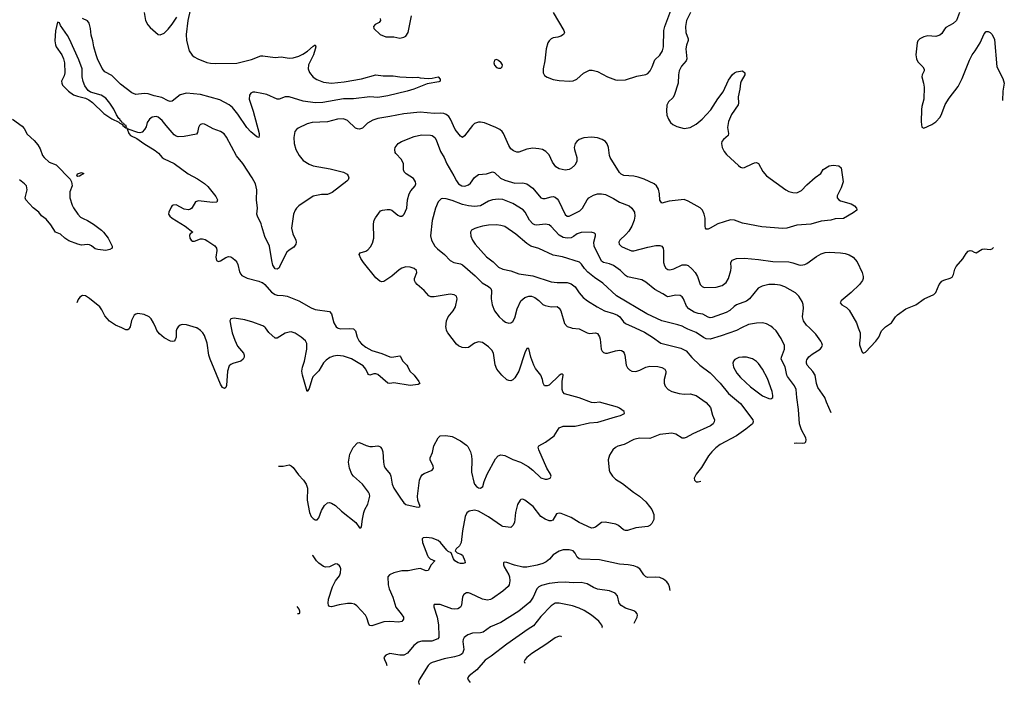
# Model space of a CAD drawing. Header units: inches. Extents: x 990586 to 1117858, y 769490 to 892071.
# Tile 97 of 248: x 1107596 to 1117369, y 786464 to 793058. Entities that reach past the tile are written whole.
import ezdxf

# ---------------------------------------------------------------- set-up
doc = ezdxf.new("R2010")
doc.units = ezdxf.units.IN
doc.header["$MEASUREMENT"] = 0
for name, color, linetype in [('B1708', 7, 'Continuous'), ('B1709', 7, 'Continuous'), ('B1718', 7, 'Continuous'), ('B1719', 7, 'Continuous')]:
    doc.layers.add(name, color=color, linetype=linetype)

msp = doc.modelspace()

# ---------------------------------------------------------------- linework, layer by layer
at = {"layer": 'B1708', "color": 6, "elevation": 2800}
for points in [[(1108687, 790000), (1108682.7, 789990), (1108670, 789980.9), (1108650, 789982), (1108608.2, 790000)], [(1109161, 790000), (1109155.6, 789990), (1109150.1, 789969.9), (1109147.9, 789910), (1109139, 789881), (1109130, 789869.9), (1109110, 789865.4), (1109091.9, 789868.1), (1109030, 789902.1), (1108982.4, 789942.4), (1108955.8, 789975.8), (1108945.6, 790000)], [(1109694.3, 790000), (1109704.4, 789950), (1109730, 789878.5), (1109759.3, 789819.3), (1109817.7, 789750), (1109825.1, 789730), (1109824.6, 789710), (1109812.5, 789690), (1109789.7, 789670.3), (1109710, 789647.1), (1109690, 789637.7), (1109676.2, 789623.8), (1109658.2, 789570), (1109647.8, 789430), (1109641.4, 789410), (1109630, 789398.2), (1109610, 789409.9), (1109590, 789441.7), (1109485.1, 789690), (1109474.3, 789730), (1109455.2, 789850), (1109430, 789924.6), (1109414.2, 789950), (1109390, 789976.3), (1109353.3, 790000)]]:
    msp.add_lwpolyline(points, dxfattribs=at)
at = {"layer": 'B1709', "color": 6}
for points, elevation in [([(1108830.2, 793130), (1108843.6, 793050), (1108868.1, 793008.1), (1108890, 792980.9), (1108970, 792913.1), (1108990, 792909.1), (1109030, 792926.1), (1109070, 792964.2), (1109110, 793013.9), (1109155.9, 793084.1)], 2700), ([(1109286.3, 793153.7), (1109265.2, 793050), (1109247.4, 792910), (1109251.9, 792851.9), (1109279.6, 792750), (1109306.2, 792706.2), (1109326.4, 792690), (1109364.7, 792670), (1109454.4, 792634.4), (1109490, 792625.9), (1109542.7, 792622.7), (1109752.6, 792627.4), (1109895.1, 792664.9), (1109990, 792700.1), (1110000, 792700.8)], 2700), ([(1110000, 792325.5), (1109930, 792340.6), (1109910, 792339.6), (1109890.1, 792329.9), (1109876.8, 792310), (1109874, 792270), (1109912.1, 792150), (1109971.9, 791930), (1109974.3, 791910), (1109970, 791889.6), (1109950, 791895.8), (1109890, 791945.5), (1109850, 791988.6), (1109761.2, 792121.2), (1109708, 792188), (1109674.6, 792214.6), (1109583.6, 792263.6), (1109390, 792317.4), (1109250, 792329.3), (1109188.5, 792311.5), (1109110, 792251.1), (1109090, 792246.6), (1109070, 792252.8), (1109007.2, 792287.2), (1108930, 792302.7), (1108870, 792321.7), (1108830, 792325.3), (1108750, 792316.3), (1108710, 792331.4), (1108598, 792418), (1108510, 792506.2), (1108439.8, 792539.8), (1108415.8, 792575.8), (1108369.5, 792670), (1108355, 792710), (1108333.2, 792790), (1108323.4, 792850), (1108305.2, 792905.2), (1108299.6, 792970), (1108285.2, 793025.2), (1108268.1, 793048.1), (1108217.9, 793070)], 2700), ([(1107524, 792070), (1107621.3, 792001.2), (1107639.1, 791979.1), (1107670, 791921.6), (1107740.4, 791860.4), (1107777.3, 791817.3), (1107798.4, 791778.4), (1107823.1, 791710), (1107838.3, 791690), (1107890, 791646.4), (1107957.1, 791617.1), (1108096.2, 791476.2), (1108110.1, 791450.1), (1108116.9, 791410), (1108094.6, 791350), (1108093.2, 791290), (1108117, 791217), (1108130, 791191.3), (1108171.6, 791130), (1108200.3, 791100.3), (1108224.9, 791084.9), (1108270, 791066.5), (1108328.1, 791030), (1108408.7, 790970), (1108427.6, 790950), (1108473.3, 790890), (1108512.6, 790810), (1108512.2, 790790), (1108490, 790779.7), (1108450, 790769.7), (1108370, 790778.4), (1108345.2, 790785.2), (1108310, 790815.1), (1108290, 790824), (1108270, 790827.2), (1108210, 790822), (1108172, 790830), (1108084.2, 790864.2), (1108045.4, 790890), (1108002, 790930), (1107950, 790951.6), (1107904.3, 791024.3), (1107859.7, 791079.7), (1107813.3, 791113.3), (1107785.6, 791150), (1107730, 791193.4), (1107657.6, 791270), (1107649.5, 791290), (1107669.9, 791370), (1107661.9, 791410), (1107644.3, 791430), (1107593.2, 791470)], 2700), ([(1110000, 791007.8), (1109993.1, 791033.1), (1109954.8, 791110), (1109951.2, 791130), (1109956.5, 791190), (1109947.1, 791270), (1109950.6, 791370), (1109937.5, 791430), (1109904.6, 791490), (1109810, 791631.5), (1109748.8, 791708.8), (1109650, 791893.1), (1109625.7, 791925.7), (1109590, 791949.3), (1109515.1, 791975.1), (1109450, 792013.2), (1109430, 792022.9), (1109410, 792026.1), (1109390, 792019.1), (1109381.3, 792010), (1109371.4, 791990), (1109361.4, 791938.6), (1109350, 791922.7), (1109230, 791900.5), (1109170, 791897.5), (1109150, 791903.3), (1109130, 791916), (1109048.1, 792008.1), (1109010, 792057.6), (1108970, 792091.7), (1108950, 792098.2), (1108910.4, 792090), (1108884.7, 792070), (1108862.5, 792037.5), (1108850, 791996.2), (1108836.1, 791970), (1108810, 791941.8), (1108790, 791935.9), (1108770, 791938.8), (1108672.9, 791972.9), (1108670, 791978), (1108663.6, 791976.4), (1108677.6, 791930), (1108695.3, 791910), (1108758.7, 791878.7), (1108826.7, 791830), (1108942, 791762), (1108974.9, 791734.9), (1109010, 791690.9), (1109030, 791676.4), (1109130, 791632), (1109269, 791529), (1109359.9, 791479.9), (1109431.7, 791431.7), (1109464.2, 791404.2), (1109544.3, 791304.3), (1109558.3, 791270), (1109552.4, 791247.6), (1109510, 791243.5), (1109370, 791262.7), (1109342.5, 791250), (1109305.4, 791190), (1109290, 791178.4), (1109270, 791172.8), (1109230, 791177.9), (1109150, 791222.3), (1109120.6, 791219.4), (1109110, 791214), (1109100.5, 791199.5), (1109077.8, 791150), (1109073.7, 791130), (1109085.6, 791110), (1109108.9, 791088.9), (1109237.8, 791010), (1109313.7, 790950), (1109287.1, 790932.9), (1109281.5, 790918.5), (1109284.1, 790890), (1109296.5, 790870), (1109310, 790861.2), (1109330, 790861.4), (1109390, 790883), (1109410, 790883), (1109436.7, 790876.7), (1109462.6, 790862.6), (1109533.3, 790813.3), (1109550.1, 790790), (1109554.2, 790770), (1109542.6, 790702.6), (1109550, 790668.1), (1109570, 790659.8), (1109590, 790665), (1109640.5, 790699.5), (1109670, 790708), (1109690, 790704.4), (1109710, 790693.8), (1109734.2, 790674.2), (1109751.3, 790651.3), (1109760.6, 790630), (1109777.7, 790557.7), (1109790, 790533.4), (1109801.7, 790521.7), (1109853.9, 790493.9), (1109970, 790464.1), (1110000, 790452)], 2800), ([(1108608.2, 790000), (1108546.6, 790026.6), (1108485.9, 790065.9), (1108440.4, 790120.4), (1108410, 790180.6), (1108390, 790209.3), (1108290, 790293.6), (1108250, 790319.9), (1108219, 790321), (1108193.8, 790306.2), (1108176.9, 790283.1), (1108161.6, 790247.7)], 2800), ([(1108945.6, 790000), (1108924.3, 790050), (1108901.9, 790090), (1108880.7, 790110), (1108830, 790133.2), (1108770, 790142.1), (1108750, 790137.9), (1108732.4, 790127.6), (1108704.6, 790075.4), (1108691.2, 790010), (1108687, 790000)], 2800), ([(1110000, 790024.3), (1109910, 790057.2), (1109830, 790079.2), (1109723.6, 790096.4), (1109692.6, 790090), (1109680.1, 790070), (1109694.3, 790000)], 2800), ([(1109353.3, 790000), (1109350, 790002.1), (1109250, 790029.9), (1109210, 790032.7), (1109190, 790028.3), (1109167.7, 790012.3), (1109161, 790000)], 2800)]:
    msp.add_lwpolyline(points, dxfattribs=dict(at, elevation=elevation))
for points, elevation in [([(1107970, 793035.3), (1107951, 792949), (1107944.6, 792850), (1107950.2, 792810), (1107958.6, 792790), (1108014.8, 792710), (1108031.4, 792670), (1108040.7, 792630), (1108044.4, 792530), (1108037, 792503), (1108011, 792450), (1108012.5, 792430), (1108020.9, 792410), (1108080.9, 792350), (1108130, 792314.2), (1108170, 792299.6), (1108250, 792279.8), (1108283.6, 792263.6), (1108317.3, 792237.3), (1108430, 792128.6), (1108510, 792076.1), (1108580.9, 792040.9), (1108590, 792030.8), (1108617.3, 792017.3), (1108618.8, 792010), (1108650, 791984.7), (1108656.4, 791983.6), (1108658, 791990), (1108652.7, 791992.7), (1108651.6, 792010), (1108635.6, 792015.6), (1108628.7, 792030), (1108614.3, 792034.3), (1108609.2, 792050), (1108596.2, 792056.2), (1108590.9, 792070), (1108578.9, 792078.9), (1108555.7, 792115.7), (1108531.7, 792171.7), (1108491.2, 792231.2), (1108450, 792278.5), (1108404.4, 792310), (1108298.2, 792338.2), (1108275.7, 792355.7), (1108258, 792378), (1108242.7, 792402.7), (1108225.7, 792445.7), (1108216.4, 792490), (1108215.3, 792570), (1108181.4, 792661.4), (1108090, 792865.7), (1108070, 792901.7), (1108000.6, 793000.6), (1107990, 793026.6)], 2800), ([(1108170, 791504.2), (1108161.6, 791510), (1108169.1, 791530), (1108210, 791541.5), (1108231.5, 791531.5), (1108190, 791506.5)], 2700)]:
    msp.add_lwpolyline(points, close=True, dxfattribs=dict(at, elevation=elevation))
at = {"layer": 'B1718', "color": 6}
for points, elevation in [([(1110750.9, 790000), (1110756.3, 789996.3), (1110780.7, 789990), (1110874.2, 789994.2), (1110910.3, 789990), (1110930.6, 789970.6), (1110945.2, 789910), (1110965.2, 789870), (1110990, 789843.1), (1111031.3, 789810), (1111090, 789777.7), (1111190, 789747.2), (1111270, 789712.3), (1111290, 789710.5), (1111370, 789724.6), (1111377.3, 789717.3), (1111394.5, 789674.5), (1111438.9, 789630), (1111450, 789612.9), (1111468.7, 789570), (1111510.7, 789530.7), (1111557.6, 789470), (1111567.3, 789450), (1111550, 789439.6), (1111470.7, 789429.3), (1111310, 789456.3), (1111270, 789449.2), (1111250, 789451.9), (1111150, 789539.2), (1111130, 789545.3), (1111110, 789544.3), (1111070, 789532.7), (1111058.8, 789538.8), (1111050, 789548.4), (1111033, 789590), (1111005.1, 789625.1), (1110890, 789694.1), (1110810, 789720.7), (1110750, 789725.5), (1110710, 789719.9), (1110674.2, 789705.8), (1110638.4, 789681.6), (1110610, 789652.6), (1110564.3, 789575.7), (1110504.9, 789515.1), (1110494, 789490), (1110470, 789398.9), (1110450, 789369.7), (1110402.1, 789530), (1110396.4, 789570), (1110403, 789610), (1110424.4, 789670), (1110447.2, 789790), (1110445.9, 789845.9), (1110431.3, 789871.3), (1110390, 789907), (1110330, 789949), (1110290, 789960.1), (1110270, 789959.4), (1110230, 789947.5), (1110150, 789899.4), (1110130, 789897.5), (1110070, 789953.8), (1110036, 790000)], 2800), ([(1110165.8, 788629.2), (1110211.3, 788628.7), (1110270, 788640.8), (1110290, 788632.5), (1110310, 788613.8), (1110363.4, 788543.4), (1110414.1, 788490), (1110439.1, 788450), (1110451.7, 788410), (1110450.9, 788290), (1110471.4, 788170), (1110489.7, 788130), (1110510, 788109.2), (1110530, 788097.6), (1110550, 788096.6), (1110564, 788116), (1110592.7, 788190), (1110622.3, 788237.7), (1110650, 788264.3), (1110670, 788267.6), (1110690, 788262.9), (1110730, 788239), (1110790, 788182.7), (1110930.9, 788070.9), (1110970, 788015.4), (1110982, 788018), (1110990, 788025.2), (1110997.6, 788102.4), (1111011.8, 788170), (1111021.3, 788198.7), (1111050, 788253.3), (1111071, 788330), (1111069, 788350), (1111059.1, 788370), (1110996.9, 788450), (1110909.4, 788529.4), (1110893.4, 788550), (1110868.8, 788610), (1110860.1, 788670), (1110872, 788748), (1110906.2, 788813.8), (1110950, 788860.4), (1110970, 788863.8), (1111035, 788835), (1111070, 788824.8), (1111097.1, 788822.9), (1111150, 788830.6), (1111170, 788825), (1111177.7, 788817.7), (1111190, 788802.2), (1111199.9, 788770), (1111206.9, 788670), (1111214.7, 788630), (1111226.7, 788606.7), (1111272.8, 788550), (1111281, 788530), (1111292.2, 788450), (1111308.9, 788408.9), (1111375.2, 788310), (1111410, 788266.5), (1111429.5, 788250), (1111530, 788225.2), (1111557.5, 788222.5), (1111571.2, 788230), (1111546.5, 788290), (1111543.3, 788330), (1111563.8, 788490), (1111577.5, 788522.5), (1111595.2, 788544.8), (1111610, 788555.3), (1111689.4, 788590), (1111702.2, 788610), (1111700.4, 788630), (1111670.1, 788690), (1111670.2, 788710), (1111694.7, 788765.3), (1111706.5, 788830), (1111750.7, 788909.3), (1111770.1, 788929.9), (1111825.7, 788934.3), (1111890, 788921.6), (1111970, 788878.8), (1112030, 788838.4), (1112043.6, 788823.6), (1112070, 788771.2), (1112080.4, 788730), (1112084.1, 788690), (1112081.7, 788570), (1112101.9, 788470), (1112110.3, 788450), (1112130, 788426.4), (1112150, 788413.6), (1112170, 788410.4), (1112191.7, 788428.3), (1112204.9, 788475.1), (1112235.1, 788550), (1112318.3, 788701.7), (1112343.6, 788730), (1112370, 788741.2), (1112410, 788736.1), (1112490, 788695.1), (1112566.9, 788666.9), (1112644, 788624), (1112690, 788590.3), (1112770, 788512.6), (1112810, 788501.2), (1112830, 788501), (1112860.7, 788510), (1112870.1, 788530), (1112863.1, 788550), (1112828.8, 788608.8), (1112747.1, 788790), (1112743.5, 788816.5), (1112749, 788831), (1112814.4, 788865.6), (1112901.5, 788930), (1112950.8, 789009.2), (1112990, 789025.4), (1113110, 789026), (1113250, 789059.2), (1113335.4, 789064.6), (1113510, 789119.2), (1113557.8, 789130), (1113598.5, 789150), (1113596.5, 789170), (1113550, 789204.2), (1113530, 789213.3), (1113350, 789262.7), (1113302, 789258), (1113270, 789261.7), (1113150, 789305.7), (1113005, 789345), (1112985.6, 789365.6), (1112980.4, 789390), (1112979.9, 789470), (1112991.3, 789530), (1112990, 789535.8), (1112980, 789540), (1112970, 789541.5), (1112950, 789527.3), (1112850, 789433.5), (1112830, 789424.2), (1112806.1, 789426.1), (1112790.6, 789450.6), (1112783.8, 789490), (1112767.9, 789530), (1112716.8, 789596.8), (1112699.7, 789630), (1112670.4, 789710), (1112650, 789794.9), (1112630, 789794.6), (1112610, 789753.8), (1112550, 789570.7), (1112510, 789505.9), (1112490, 789485.5), (1112470, 789476.8), (1112450, 789477.2), (1112430, 789485.2), (1112380.1, 789530), (1112330.7, 789590.7), (1112314.5, 789634.5), (1112297.4, 789750), (1112281, 789781), (1112250, 789813.2), (1112190, 789854.7), (1112150, 789861.6), (1112110, 789848), (1112050, 789807.4), (1112022.2, 789802.2), (1111986.6, 789806.6), (1111950, 789823.2), (1111930, 789839.7), (1111845.5, 789950), (1111833.7, 789973.7), (1111828.4, 790000)], 2900), ([(1113073.1, 790000), (1113078.3, 789998.3), (1113150, 789992.4), (1113230, 789952), (1113250, 789946.1), (1113310, 789952.7), (1113330, 789944.4), (1113351.3, 789911.3), (1113358.3, 789890), (1113368.7, 789788.7), (1113377.5, 789770), (1113390, 789757.5), (1113409.3, 789749.3), (1113430, 789749.4), (1113510, 789773.4), (1113550, 789778.7), (1113570, 789775.8), (1113585.9, 789765.9), (1113596.4, 789750), (1113601.7, 789730), (1113616.9, 789630), (1113630, 789603.2), (1113650, 789583.6), (1113672.8, 789572.8), (1113710, 789569), (1113750, 789582.4), (1113810, 789611.3), (1113850, 789622.2), (1113930, 789618.8), (1113970, 789607.7), (1113998.9, 789590), (1114010.4, 789570), (1114009.4, 789550), (1113992.4, 789490), (1113992.7, 789452.7), (1114003.2, 789423.2), (1114030.9, 789390.9), (1114070, 789370), (1114143.1, 789350), (1114190, 789343.3), (1114250, 789347.5), (1114310, 789330.1), (1114410, 789261.1), (1114453.1, 789210), (1114473.5, 789133.5), (1114492.7, 789090), (1114490.6, 789070), (1114480.3, 789050), (1114452.1, 789030), (1114277.8, 788950), (1114210, 788913.6), (1114190, 788906.2), (1114170, 788907.3), (1114110, 788944.8), (1114070, 788954.5), (1113950, 788941.6), (1113850, 788904.4), (1113752.7, 788907.3), (1113718.5, 788901.5), (1113690, 788891.9), (1113595.8, 788844.2), (1113533.5, 788826.5), (1113510, 788815.4), (1113483.5, 788790), (1113450, 788736.4), (1113438, 788690), (1113445.2, 788590), (1113453.5, 788570), (1113481, 788530), (1113510, 788499.3), (1113578.2, 788458.2), (1113689.6, 788369.6), (1113747.2, 788330), (1113810, 788273.4), (1113847.9, 788230), (1113870, 788197.6), (1113891.1, 788148.9), (1113890, 788099.6), (1113870, 788058.2), (1113850, 788038.5), (1113830, 788029.2), (1113710, 788015.5), (1113630, 787989.9), (1113610, 787990.4), (1113590, 787998.5), (1113538.8, 788038.8), (1113512.1, 788052.1), (1113408, 788072), (1113370, 788070.4), (1113310, 788024.9), (1113290, 788015.6), (1113270, 788013.8), (1113150, 788068.6), (1113070, 788118.4), (1112970, 788160.1), (1112950, 788163.7), (1112925.2, 788154.8), (1112886.6, 788093.4), (1112870, 788086.4), (1112850, 788087), (1112810, 788103.4), (1112770, 788129.7), (1112691.7, 788230), (1112610, 788292.8), (1112590, 788301.7), (1112570, 788296.5), (1112562.7, 788290), (1112537.7, 788250), (1112516.7, 788170), (1112505.6, 788070), (1112490, 788041.1), (1112470, 788019.7), (1112391.6, 788031.6), (1112377.9, 788037.9), (1112250, 788126.2), (1112150, 788183.1), (1112110, 788192.4), (1112057, 788183), (1112034.5, 788165.5), (1112019.1, 788130), (1111991.3, 787988.7), (1111979.1, 787870), (1111960.4, 787839.6), (1111926.6, 787810), (1111919.9, 787790), (1111939.5, 787770), (1111976, 787756), (1111990, 787745.3), (1112015.5, 787690), (1112017.8, 787670), (1111997.5, 787662.5), (1111970, 787664.3), (1111947.4, 787670), (1111916.1, 787690), (1111901.8, 787710), (1111878.4, 787770), (1111850, 787781.8), (1111834.6, 787794.6), (1111772.3, 787870), (1111750, 787890), (1111690, 787913.9), (1111630, 787922), (1111601.5, 787918.5), (1111591.7, 787908.3), (1111593.9, 787870), (1111643.2, 787743.2), (1111650.1, 787730), (1111670, 787710.5), (1111716.3, 787690), (1111680.4, 787650), (1111650, 787594), (1111630, 787591.5), (1111570, 787612.3), (1111530, 787608.1), (1111450.2, 787590.2), (1111390, 787591.5), (1111307.9, 787570), (1111267.4, 787550), (1111249, 787530), (1111253.9, 787450), (1111263.7, 787410), (1111299.3, 787330), (1111328.6, 787228.6), (1111383.9, 787163.9), (1111403.8, 787130), (1111405, 787110), (1111400, 787100), (1111390, 787087.9), (1111358.7, 787081.3), (1111270, 787088.4), (1111210, 787083), (1111090, 787043.7), (1111070, 787049.4), (1111061.6, 787061.6), (1111042.3, 787122.3), (1111027.3, 787150), (1110941.8, 787241.8), (1110919.1, 787259.1), (1110890, 787266.8), (1110850, 787265.3), (1110767.1, 787252.9), (1110690, 787231.7), (1110670, 787237.1), (1110660.6, 787250), (1110657.3, 787270), (1110662.4, 787310), (1110699.1, 787430), (1110729.8, 787490.2), (1110770, 787540.7), (1110781.2, 787570), (1110782.6, 787610), (1110776.2, 787630), (1110770, 787640.8), (1110750, 787657.1), (1110730, 787659), (1110670, 787628.9), (1110630, 787626.2), (1110610, 787634.2), (1110566.2, 787666.2), (1110542.8, 787690), (1110510, 787737.9), (1110502.7, 787743.8)], 3000), ([(1113706.2, 790000), (1113797.2, 789957.2), (1113876.2, 789910), (1113958, 789850), (1114158.5, 789798.5), (1114210, 789771.9), (1114266.8, 789706.8), (1114345.7, 789630), (1114450, 789554.9), (1114550, 789453.7), (1114631.7, 789350), (1114748.9, 789250), (1114872.5, 789090), (1114876.1, 789070), (1114868.2, 789050), (1114803.7, 788996.3), (1114709.3, 788930.7), (1114550, 788844.7), (1114504.4, 788810), (1114465.1, 788770), (1114433.1, 788730), (1114363.1, 788616.9), (1114309, 788550), (1114288.9, 788510), (1114292.7, 788490), (1114310, 788474.4), (1114330, 788472), (1114357.5, 788480.3)], 3100), ([(1114760.3, 790000), (1114710, 789976.1), (1114559.8, 789920.2), (1114450, 789888.9), (1114410, 789893.3), (1114384.7, 789904.7), (1114310, 789953.9), (1114226.4, 789986.4), (1114202, 790000)], 3100), ([(1115283.3, 788856.5), (1115310, 788860.1), (1115370, 788856.7), (1115390, 788860.9), (1115399.1, 788870), (1115402.7, 788890), (1115398.7, 788910), (1115355.7, 788990), (1115335, 789050), (1115327.4, 789190), (1115308.4, 789310), (1115304.2, 789390), (1115285.1, 789425.1), (1115217.1, 789517.1), (1115210.6, 789530.6), (1115194.4, 789614.4), (1115154.5, 789690), (1115155.9, 789710), (1115188, 789790), (1115185.8, 789825.8), (1115155.4, 789895.4), (1115104.1, 789970), (1115070.1, 790000)], 3100), ([(1115650.7, 789158.5), (1115602.8, 789262.8), (1115586.6, 789310), (1115517.9, 789410), (1115504.6, 789450), (1115490.1, 789530.1), (1115467.4, 789567.4), (1115413.7, 789630), (1115405.3, 789650), (1115404.7, 789670), (1115410, 789685), (1115430, 789712.4), (1115461.3, 789738.7), (1115542.4, 789790), (1115555.1, 789804.9), (1115563.2, 789830), (1115559.3, 789850), (1115549.3, 789870), (1115498.7, 789938.7), (1115434.8, 790000)], 3000), ([(1115919.8, 790000), (1115937.6, 789950), (1115939.1, 789910), (1115929.9, 789850.1), (1115933, 789833), (1115950, 789775.6), (1115958.2, 789758.2), (1115968.5, 789748.5), (1115990, 789758.5), (1116093.3, 789870), (1116121.9, 789910), (1116148.8, 789970), (1116158.5, 789981.5), (1116179.1, 790000)], 2900), ([(1114051.5, 787395.7), (1114046.6, 787430), (1114036.6, 787456.6), (1114020.3, 787480.3), (1113987.3, 787507.3), (1113950, 787523.7), (1113910, 787528.7), (1113830, 787522.8), (1113810, 787529.4), (1113790.4, 787550), (1113749.7, 787609.7), (1113726.1, 787626.1), (1113690, 787640.3), (1113637, 787650), (1113550, 787657.3), (1113350, 787699.2), (1113170, 787704.5), (1113150, 787709.4), (1113130, 787727.4), (1113110, 787765.8), (1113090, 787788.3), (1113050, 787800.1), (1112990, 787798.4), (1112950, 787786.7), (1112891.3, 787748.7), (1112853.6, 787706.4), (1112820.7, 787679.3), (1112790, 787663), (1112733.1, 787646.9), (1112630, 787627.6), (1112590, 787627.3), (1112505.6, 787645.6), (1112430, 787672.8), (1112405.4, 787674.6), (1112398.5, 787670), (1112397.6, 787650), (1112404.8, 787630), (1112451.5, 787550), (1112458.5, 787530), (1112461, 787490), (1112454, 787450), (1112444.7, 787435.3), (1112390, 787389.2), (1112290, 787316.4), (1112270, 787306.4), (1112239.4, 787300.6), (1112188.6, 787308.6), (1112070, 787366.7), (1112050, 787372.6), (1112029.5, 787370.5), (1112005.1, 787354.9), (1111990, 787332.5), (1111981.3, 787250), (1111970.8, 787229.2), (1111945.6, 787214.4), (1111910, 787210.9), (1111885.7, 787214.3), (1111770, 787256.6), (1111710, 787256), (1111705.6, 787250), (1111707.1, 787232.9), (1111740.3, 787130), (1111753.1, 787053.1), (1111756.8, 786943.2), (1111755.2, 786930), (1111744.7, 786915.3), (1111686.2, 786893.8), (1111588.2, 786891.8), (1111550, 786882.8), (1111506.9, 786850), (1111445.6, 786774.4), (1111410, 786754.4), (1111370, 786752.5), (1111270, 786770.3), (1111230, 786753.6), (1111211.3, 786730), (1111215.5, 786710), (1111234.5, 786674.5), (1111240, 786650.1)], 3100), ([(1113695.5, 787071.8), (1113725.6, 787130), (1113729, 787150), (1113723.3, 787163.3), (1113710, 787179.3), (1113691.7, 787191.7), (1113610, 787219.9), (1113566.3, 787246.3), (1113547.7, 787270), (1113530, 787340.9), (1113507.2, 787367.2), (1113450, 787391.5), (1113330, 787409.1), (1113290, 787425.9), (1113230, 787461.8), (1113170, 787474.1), (1113090, 787470.5), (1113010, 787476.5), (1112935.8, 787475.8), (1112850, 787465.5), (1112774.4, 787445.6), (1112748.1, 787431.9), (1112730, 787411.3), (1112694, 787330), (1112659.3, 787280.7), (1112551, 787189), (1112370, 787078), (1112270, 787036.1), (1112197.4, 786982.6), (1112170, 786976), (1112089.5, 786970.5), (1112044.4, 786955.6), (1112019.8, 786940.2), (1112008.6, 786930), (1111998.4, 786910), (1111996, 786890), (1112003.6, 786810), (1111990, 786771.4), (1111978.7, 786761.3), (1111957.5, 786750), (1111910, 786735.8), (1111810, 786716.1), (1111690, 786681.3), (1111670, 786670.9), (1111650, 786651.4), (1111559.7, 786510), (1111553.1, 786490), (1111557.2, 786470), (1111565.3, 786464.4)], 3200), ([(1110353.6, 787167.8), (1110370, 787165.3), (1110377.2, 787170), (1110377.8, 787190), (1110370.4, 787210), (1110351, 787235.9)], 3100), ([(1112950, 787270.7), (1112910, 787269.4), (1112870, 787243.7), (1112770, 787136.1), (1112697, 787043), (1112642.1, 787010), (1112430, 786864.2), (1112275.6, 786744.4), (1112216, 786704), (1112132.6, 786607.4), (1112056.3, 786550), (1112039.7, 786530), (1112045.8, 786510), (1112066.3, 786482)], 3300), ([(1113378.3, 787024.8), (1113379.3, 787030), (1113372.8, 787050), (1113342.7, 787090), (1113270.1, 787150.1), (1113197.4, 787197.4), (1113150, 787221), (1113082, 787242), (1112950, 787270.7)], 3300), ([(1112950, 786943.4), (1112910, 786926.9), (1112819.3, 786860.7), (1112677.6, 786770), (1112628.5, 786730), (1112612.6, 786710), (1112604.1, 786690), (1112610.8, 786672.7)], 3400), ([(1112972.2, 786934.6), (1112970, 786939.7), (1112950, 786943.4)], 3400)]:
    msp.add_lwpolyline(points, dxfattribs=dict(at, elevation=elevation))
at = {"layer": 'B1718', "color": 6, "elevation": 3200}
msp.add_lwpolyline([(1114770, 789711.7), (1114732.6, 789707.4), (1114693.7, 789686.3), (1114681, 789670), (1114675, 789650), (1114681.1, 789610), (1114714.3, 789550), (1114749.1, 789510), (1114850, 789416.9), (1114970, 789326.9), (1115030, 789299), (1115050, 789296.6), (1115070, 789308.9), (1115071.9, 789330), (1115065.1, 789370), (1115017.5, 789497.5), (1114970, 789592.2), (1114930, 789648.5), (1114908.7, 789668.7), (1114870, 789692.8), (1114809.9, 789709.9)], close=True, dxfattribs=at)
at = {"layer": 'B1719', "color": 6}
for points, elevation in [([(1112890.1, 793130.1), (1112996.1, 792950), (1113003.2, 792930), (1112993.1, 792910), (1112966, 792894), (1112935.8, 792884.2), (1112890, 792878.3), (1112870.8, 792869.2), (1112850.1, 792849.9), (1112838.5, 792830), (1112821.9, 792770), (1112808.6, 792650), (1112790.2, 792570), (1112792.9, 792530), (1112805.6, 792505.6), (1112830, 792487), (1112890, 792465.4), (1112950, 792455.1), (1113052.3, 792447.7), (1113090, 792452.8), (1113125.3, 792470), (1113191.4, 792528.6), (1113250, 792557), (1113277.3, 792557.3), (1113330, 792542.9), (1113430, 792491.6), (1113510, 792461.7), (1113530, 792458.7), (1113610, 792462), (1113723, 792497), (1113810, 792514.1), (1113830, 792526), (1113852.8, 792550), (1113874, 792590), (1113899.8, 792660.2), (1113950, 792705.1), (1113976.9, 792750), (1113986.3, 792790), (1113989.5, 792950), (1113999.8, 792990), (1114070, 793177.5)], 2800), ([(1114254, 793130), (1114213.6, 793050), (1114203.3, 792990), (1114206.6, 792930), (1114230.3, 792870), (1114231.5, 792851.5), (1114213.5, 792806.5), (1114206.2, 792770), (1114217.4, 792670), (1114210.2, 792650), (1114163.2, 792596.8), (1114142.1, 792550), (1114133.5, 792510), (1114131.6, 792430), (1114093.3, 792306.7), (1114077.7, 792282.3), (1114035.8, 792244.2), (1114019.7, 792210), (1114015, 792155), (1114018, 792110), (1114034.3, 792070), (1114057.2, 792037.2), (1114079.7, 792019.7), (1114119.2, 791999.2), (1114190, 791980.1), (1114250, 791989.1), (1114310, 792021.1), (1114370, 792071.7), (1114454.4, 792165.6), (1114525.8, 792274.2), (1114577.3, 792342.7), (1114630, 792458.4), (1114670, 792515.7), (1114690, 792532.5), (1114710, 792540.2), (1114770.3, 792550.3), (1114793, 792530), (1114794.4, 792510), (1114755.8, 792450), (1114748.9, 792430), (1114745.2, 792370), (1114728.1, 792291.9), (1114731.8, 792230), (1114727.2, 792212.8), (1114661.7, 792118.3), (1114632.1, 792050), (1114621.5, 791990), (1114632.2, 791930), (1114629.2, 791910), (1114580.2, 791870), (1114566.6, 791850), (1114563.2, 791830), (1114568.8, 791790), (1114586.7, 791750), (1114610, 791722.5), (1114730, 791611), (1114750, 791596.5), (1114770, 791589.4), (1114790, 791591.7), (1114864.7, 791630), (1114890, 791638.4), (1114910, 791641.6), (1114930, 791633.1), (1114971.8, 791551.8), (1115008.1, 791510), (1115200.1, 791370), (1115230, 791355), (1115270, 791342.9), (1115310, 791341.7), (1115357.5, 791362.5), (1115410, 791418.5), (1115490, 791491.6), (1115547.1, 791532.9), (1115570, 791572.5), (1115629.1, 791610), (1115670, 791614.3), (1115727.2, 791607.2), (1115748.6, 791590), (1115768.3, 791450), (1115750.1, 791389.9), (1115710.2, 791310), (1115710.2, 791290), (1115725.3, 791270), (1115741.9, 791261.9), (1115850.4, 791230), (1115882, 791210), (1115903, 791190), (1115904, 791176), (1115904, 791170), (1115870, 791140.9), (1115773.4, 791086.6), (1115690, 791081.5), (1115646.8, 791070), (1115550, 791058.7), (1115450, 791029.1), (1115310, 791021), (1115210.3, 790990), (1115170, 790986.4), (1114963.6, 791003.6), (1114770, 791039.8), (1114690, 791069.2), (1114650, 791072.3), (1114526.3, 791033.7), (1114450, 790988.6), (1114430, 790980.5), (1114410, 790979.8), (1114402.3, 790990), (1114399.2, 791010), (1114399, 791090), (1114391.3, 791130), (1114372.3, 791170), (1114350, 791191), (1114230, 791258.7), (1114190, 791273.5), (1114043.1, 791256.9), (1113970, 791238.9), (1113950, 791266.3), (1113946.3, 791330), (1113936.5, 791376.5), (1113916.3, 791410), (1113891.9, 791430), (1113795.8, 791475.8), (1113735.9, 791495.9), (1113690, 791506.1), (1113594, 791514), (1113565.8, 791525.8), (1113550, 791543.7), (1113457.9, 791690), (1113449.3, 791710), (1113438.8, 791790), (1113425.5, 791825.5), (1113410, 791849.8), (1113378.2, 791870), (1113330, 791886.5), (1113270, 791893.7), (1113193.9, 791886.1), (1113150, 791870.3), (1113126.2, 791850), (1113110.5, 791829.5), (1113100.8, 791790), (1113101.8, 791770), (1113126.3, 791690), (1113125.1, 791650), (1113104.8, 791615.2), (1113074.5, 791585.5), (1113050, 791572.3), (1113010, 791566.4), (1112950, 791579.5), (1112918.7, 791598.7), (1112883.4, 791643.4), (1112850, 791717.8), (1112817.5, 791750), (1112784.4, 791770), (1112750, 791778.7), (1112690, 791782.7), (1112630, 791773.9), (1112550, 791742.5), (1112530, 791742.8), (1112495.9, 791755.9), (1112470, 791778.1), (1112449.3, 791809.3), (1112399.3, 791930), (1112386.3, 791950), (1112361.7, 791970), (1112321, 791990), (1112210, 792034), (1112170, 792042.2), (1112150, 792041.6), (1112110, 792027.4), (1112089.8, 792010.2), (1112010, 791905.2), (1111989.9, 791889.9), (1111970, 791901.6), (1111918.1, 791970), (1111872.3, 792072.3), (1111856.5, 792096.5), (1111830, 792118.7), (1111807, 792127), (1111770.9, 792130.9), (1111710, 792129.4), (1111570, 792142.1), (1111410, 792123.7), (1111270, 792099.2), (1111150, 792076.6), (1111099.8, 792060.2), (1111049.1, 792030.9), (1110997.2, 791982.8), (1110970, 791973.2), (1110950, 791974.7), (1110930, 791982.6), (1110850, 792057.5), (1110810, 792073.3), (1110750, 792071.6), (1110650, 792044.6), (1110500.4, 792039.6), (1110450, 792024.4), (1110358.7, 791981.3), (1110341.9, 791970), (1110328.3, 791950), (1110316.5, 791890), (1110320.7, 791830), (1110336.7, 791770), (1110371, 791710), (1110410, 791662.2), (1110470, 791624.9), (1110510, 791609.3), (1110678.4, 791578.4), (1110810, 791545.9), (1110845.4, 791525.4), (1110857.5, 791510), (1110862.2, 791490), (1110856.7, 791470), (1110844.6, 791455.4), (1110697.2, 791342.8), (1110650, 791325.4), (1110590, 791323.2), (1110510, 791306.7), (1110367.6, 791212.4), (1110344.1, 791190), (1110330, 791169.9), (1110315.1, 791130), (1110294.1, 790990), (1110305.6, 790934.4), (1110335.8, 790870), (1110340.3, 790850), (1110337.2, 790830), (1110317.1, 790802.9), (1110269.1, 790770.9), (1110248.7, 790751.3), (1110203.5, 790670), (1110175.2, 790604.8), (1110170, 790596), (1110150, 790582.4), (1110130, 790587), (1110110, 790623.9), (1110098.2, 790670), (1110074.9, 790810), (1110027.6, 790907.6), (1110000, 791007.8)], 2800), ([(1111174.9, 793070), (1111177.4, 793050), (1111165.5, 793030), (1111122.8, 793010), (1111106.4, 792990), (1111112.4, 792970), (1111175.3, 792910), (1111230, 792886.9), (1111310, 792888.8), (1111370, 792876.6), (1111410, 792884.1), (1111430, 792896.5), (1111451.4, 792930), (1111484.3, 793095.7)], 2800), ([(1116924.7, 793130), (1116894.1, 793050), (1116860.6, 793019.4), (1116790, 792982), (1116775, 792965), (1116750, 792921), (1116730, 792905.3), (1116689, 792891), (1116610, 792896.9), (1116570.5, 792890), (1116530.2, 792869.8), (1116511.7, 792850), (1116503.2, 792830), (1116492.1, 792710), (1116496.6, 792670), (1116510, 792642), (1116561.8, 792590), (1116574, 792566), (1116574.6, 792550), (1116553.1, 792510), (1116550.3, 792490), (1116567.5, 792430), (1116573.4, 792390), (1116568.7, 792270), (1116550, 792197.2), (1116546.8, 792166.8), (1116544.2, 792044.2), (1116550, 791991.3), (1116570, 791980.7), (1116650, 792017.6), (1116690, 792045.3), (1116730.7, 792090), (1116750, 792128.4), (1116782.4, 792217.6), (1116820.2, 792279.8), (1116910, 792396), (1116950, 792475.5), (1117021.8, 792658.2), (1117049.8, 792710), (1117080.9, 792750), (1117130.8, 792830), (1117170, 792918), (1117190, 792940.4), (1117210, 792942.6), (1117230, 792931.6), (1117250, 792912.3), (1117270, 792860.5), (1117295.6, 792590), (1117354.5, 792474.5), (1117368.9, 792430), (1117355.3, 792350), (1117351.5, 792257.8)], 2900), ([(1110000, 792700.8), (1110010, 792701.5), (1110130, 792683.4), (1110190, 792688.4), (1110270, 792677.3), (1110310, 792680.9), (1110364.9, 792695.1), (1110405.2, 792714.8), (1110454.1, 792745.9), (1110510, 792796.2), (1110530, 792807.7), (1110534.8, 792790), (1110530, 792765.6), (1110511, 792710), (1110462, 792610), (1110459.1, 792570), (1110474, 792534), (1110509.3, 792489.3), (1110544.6, 792464.6), (1110610, 792439.9), (1110690, 792429.1), (1110816.5, 792443.5), (1110987.2, 792472.8), (1111130, 792512.3), (1111202.6, 792502.6), (1111303.1, 792503.1), (1111370, 792491), (1111495.3, 792484.7), (1111547.1, 792487.1), (1111570, 792480.7), (1111650, 792475.9), (1111690, 792479.7), (1111750, 792493.2), (1111770.3, 792470), (1111770.7, 792450), (1111757.7, 792442.3), (1111639.4, 792420.6), (1111506.4, 792370), (1111440.3, 792350), (1111250, 792303.6), (1111150, 792287.8), (1111070, 792293.5), (1110910, 792273.9), (1110810, 792274), (1110604.5, 792235.5), (1110530, 792235.2), (1110410.7, 792249.3), (1110270, 792294), (1110230, 792291.8), (1110170.8, 792270.8), (1110150, 792270.7), (1110050, 792314.8), (1110000, 792325.5)], 2700), ([(1111828.4, 790000), (1111827, 790007), (1111830.9, 790070), (1111848.8, 790110), (1111898.8, 790170), (1111920.6, 790210), (1111939, 790290), (1111930, 790314.9), (1111907.1, 790327.1), (1111870, 790336.6), (1111710, 790307.7), (1111676.4, 790310), (1111657.8, 790317.8), (1111612.1, 790372.1), (1111541.5, 790430), (1111524.1, 790450), (1111514.5, 790470), (1111513.3, 790490), (1111538.2, 790550), (1111534.5, 790570), (1111510.2, 790590), (1111470, 790601.9), (1111430, 790604.8), (1111390, 790594.4), (1111362.5, 790577.5), (1111290, 790515), (1111210, 790461.8), (1111190, 790456.9), (1111170, 790463.2), (1111130, 790498.6), (1111006.8, 790650), (1110981.8, 790690), (1110964.9, 790730), (1110975.3, 790744.7), (1111030, 790760.7), (1111050, 790773.7), (1111076.7, 790803.3), (1111098.5, 790841.5), (1111110.5, 790890), (1111107.4, 791032.6), (1111115.5, 791070), (1111126.3, 791093.7), (1111177.9, 791162.1), (1111195.5, 791170), (1111244.2, 791175.8), (1111270, 791176.5), (1111290, 791169.1), (1111350, 791119.6), (1111370, 791109.3), (1111390, 791110.2), (1111401.4, 791118.6), (1111412.2, 791130), (1111438.3, 791190), (1111446.1, 791270), (1111461, 791330), (1111478, 791362), (1111520.5, 791410), (1111528, 791430), (1111526, 791450), (1111503.4, 791483.4), (1111432.7, 791530), (1111412.7, 791550), (1111406.3, 791570), (1111406.7, 791630), (1111387.2, 791670), (1111327.9, 791730), (1111321.7, 791741.7), (1111317.9, 791770), (1111324.1, 791790), (1111353.8, 791830), (1111384.7, 791850), (1111510, 791901.1), (1111583.4, 791916.6), (1111673.1, 791913.1), (1111690, 791909.4), (1111717.3, 791890), (1111730, 791867.9), (1111773.4, 791750), (1111810.4, 791690), (1111835.1, 791630), (1111905.9, 791510), (1111930, 791458.8), (1111950.3, 791430.3), (1111984.9, 791410), (1112013, 791407), (1112050, 791418.8), (1112070, 791437.1), (1112110, 791492.5), (1112150, 791521.6), (1112230, 791530.7), (1112290, 791549.5), (1112310, 791541.6), (1112367.8, 791487.8), (1112410, 791467.1), (1112510, 791437.6), (1112590, 791440), (1112630, 791429.7), (1112690, 791385.4), (1112770, 791291.8), (1112790, 791282.8), (1112810, 791283.5), (1112870, 791301.5), (1112890, 791302.9), (1112910, 791296.9), (1112930, 791281.6), (1112943.2, 791263.2), (1113010, 791125.2), (1113030, 791108.5), (1113050, 791109.5), (1113156.4, 791163.6), (1113182.5, 791190), (1113227.9, 791270), (1113246.2, 791290), (1113290, 791317.6), (1113330, 791330.4), (1113370, 791331.3), (1113410, 791323.4), (1113490, 791286), (1113550, 791247.8), (1113645, 791210), (1113672.2, 791190), (1113696.8, 791150), (1113702.1, 791110), (1113694.5, 791070), (1113671.2, 791010), (1113640.6, 790959.4), (1113613.3, 790926.7), (1113551.3, 790870), (1113543.8, 790850), (1113547.2, 790830), (1113570, 790809.6), (1113605.4, 790790), (1113670, 790766.1), (1113690, 790764), (1113830, 790801.5), (1113910, 790816.6), (1113950, 790819), (1113970, 790811.5), (1113982.3, 790790), (1113986.1, 790766.1), (1113986.1, 790650), (1113996.1, 790616.1), (1114010, 790593.5), (1114030, 790581), (1114050, 790577.4), (1114090, 790587.3), (1114170, 790625.5), (1114210, 790627.4), (1114230, 790619.7), (1114270, 790584.9), (1114299.2, 790550), (1114323.1, 790510), (1114351.4, 790431.4), (1114370, 790410.7), (1114390, 790402), (1114510, 790404.6), (1114570, 790422.7), (1114607.8, 790450), (1114630.7, 790489.3), (1114653.4, 790570), (1114657.4, 790597.4), (1114654.5, 790650), (1114667.7, 790672.3), (1114710.1, 790689.9), (1114789.1, 790690.9), (1114930, 790679.3), (1115070, 790660), (1115230, 790655.5), (1115270, 790647.5), (1115330, 790624.8), (1115350, 790622.4), (1115390, 790629.4), (1115410, 790638.1), (1115505.5, 790710), (1115550, 790734.3), (1115590, 790748), (1115630, 790752), (1115744.4, 790744.4), (1115790, 790738.2), (1115830, 790726.7), (1115870, 790702.8), (1115910, 790657.3), (1115956.5, 790550), (1115967, 790510), (1115967, 790490), (1115960.8, 790470), (1115932.5, 790430), (1115848.3, 790351.7), (1115750.8, 790270), (1115739.3, 790250), (1115755, 790230), (1115801.6, 790201.6), (1115830, 790175.7), (1115902.1, 790050), (1115919.8, 790000)], 2900), ([(1115434.8, 790000), (1115406.8, 790026.8), (1115374.1, 790070), (1115367.3, 790110), (1115375.5, 790195.5), (1115374, 790234), (1115363.1, 790263.1), (1115330, 790313.8), (1115295, 790350), (1115189.6, 790409.6), (1115145.4, 790425.4), (1115090, 790431.9), (1115030.3, 790429.7), (1114964.1, 790415.9), (1114926, 790394), (1114839, 790290), (1114810, 790267.1), (1114709.9, 790230.1), (1114685.9, 790214.1), (1114645.9, 790174.1), (1114607.1, 790152.9), (1114470, 790103), (1114450, 790101.9), (1114430, 790107.8), (1114377.4, 790137.4), (1114330, 790143.9), (1114290, 790157.4), (1114238.4, 790190), (1114215.3, 790215.3), (1114184.1, 790290), (1114170, 790309.1), (1114150, 790321.9), (1114110, 790325.1), (1114030, 790310.2), (1114014.9, 790314.9), (1113979.7, 790339.7), (1113899.9, 790379.9), (1113810, 790453.5), (1113770, 790478.7), (1113630, 790507.8), (1113610, 790519.8), (1113559.8, 790570), (1113490, 790620.4), (1113450, 790637.2), (1113390, 790649.6), (1113370, 790661.5), (1113297.6, 790810), (1113294.5, 790850), (1113312.6, 790912.6), (1113310.8, 790930.8), (1113300.3, 790940.3), (1113269.3, 790949.3), (1113170, 790948.3), (1113130, 790932.8), (1113094, 790906), (1113070, 790894.5), (1113030, 790890.8), (1112990, 790898), (1112950, 790920.1), (1112870, 791007), (1112850, 791021.6), (1112810, 791029.4), (1112730, 791019.1), (1112710, 791022.9), (1112690, 791034.6), (1112656.2, 791070), (1112612.7, 791150), (1112592.7, 791172.7), (1112490, 791235.7), (1112390, 791273.4), (1112350, 791279.2), (1112290, 791272.1), (1112250, 791258.4), (1112170, 791212.7), (1112110, 791204.6), (1112050, 791210.9), (1111990, 791223.7), (1111890, 791265.1), (1111830, 791281.6), (1111794.8, 791285.2), (1111779.8, 791280.2), (1111748.2, 791250), (1111723.8, 791190), (1111690, 791065.6), (1111673.9, 790913.9), (1111682.3, 790870), (1111716.9, 790810), (1111743.6, 790783.6), (1111811.8, 790730), (1111870, 790670.5), (1111906.4, 790650), (1111970, 790637.8), (1111990, 790627.6), (1112117.4, 790517.4), (1112187.9, 790447.9), (1112247.6, 790410), (1112271, 790390), (1112279.2, 790370), (1112275.9, 790290), (1112284.6, 790230), (1112310.1, 790170), (1112354.7, 790110), (1112390, 790076.9), (1112418.3, 790058.3), (1112450, 790047), (1112471.9, 790050), (1112490, 790063.1), (1112510, 790098.8), (1112532.8, 790190), (1112568.5, 790270), (1112610, 790302.9), (1112650, 790316.3), (1112675, 790315), (1112710, 790301.5), (1112750, 790273), (1112790, 790232.7), (1112810, 790222.1), (1112870, 790209.3), (1112930, 790211.9), (1112950, 790197.7), (1112966.1, 790170), (1113004.5, 790044.5), (1113030, 790014.4), (1113073.1, 790000)], 3000), ([(1114202, 790000), (1114170, 790017.9), (1114130, 790031.8), (1113970, 790071.7), (1113819.1, 790139.1), (1113519.3, 790319.3), (1113383.8, 790443.8), (1113299.7, 790500.3), (1113234.3, 790554.3), (1113200.6, 790590), (1113173.2, 790633.2), (1113151.4, 790651.4), (1112984.1, 790704.1), (1112890, 790722.3), (1112750, 790789.1), (1112670, 790812.1), (1112630, 790836.3), (1112520.4, 790930), (1112410, 791005.9), (1112370, 791017.9), (1112330, 791023.5), (1112250, 791019.2), (1112189.4, 791010.6), (1112141.8, 790998.2), (1112112, 790988), (1112082, 790970), (1112070.1, 790949.9), (1112073.6, 790910), (1112091.8, 790870), (1112117, 790830), (1112230, 790706.8), (1112294.9, 790654.9), (1112350, 790601.7), (1112390, 790584.4), (1112470, 790568.3), (1112550, 790537.6), (1112690, 790518.3), (1112870, 790458.7), (1112930, 790450.3), (1113030, 790452.1), (1113070, 790438.8), (1113107.8, 790407.8), (1113150, 790347.1), (1113190, 790303.6), (1113230.5, 790270.5), (1113328.9, 790208.9), (1113401.7, 790170), (1113490, 790144.7), (1113530, 790125.8), (1113551.6, 790110), (1113590, 790062), (1113610, 790045.3), (1113706.2, 790000)], 3100), ([(1116179.1, 790000), (1116190, 790009.8), (1116249.6, 790050.4), (1116289.3, 790110.7), (1116310, 790129.8), (1116392.9, 790190), (1116490.3, 790230), (1116574, 790290), (1116668.7, 790331.3), (1116688.6, 790351.4), (1116723.9, 790430), (1116750, 790464), (1116770, 790475.3), (1116830, 790492.7), (1116850, 790504.5), (1116866, 790530), (1116877.2, 790582.8), (1116890, 790609.7), (1116955.7, 790684.3), (1116990, 790739.7), (1117010, 790760.3), (1117030, 790767.8), (1117045.9, 790765.9), (1117070, 790751.2), (1117090, 790746.2), (1117150, 790780.2), (1117170, 790783.4), (1117230, 790777.5), (1117250, 790786.6), (1117263, 790797.7)], 2900), ([(1110000, 790452), (1110005, 790450), (1110030.7, 790430), (1110096.1, 790356.1), (1110130, 790331.8), (1110150, 790326), (1110210, 790323.5), (1110250, 790316.1), (1110368, 790268), (1110490, 790200.5), (1110530, 790184.2), (1110670, 790163.9), (1110690, 790139.6), (1110713.7, 790050), (1110736.2, 790010), (1110750.9, 790000)], 2800), ([(1115070.1, 790000), (1115050, 790017.7), (1115010, 790042.3), (1114970, 790051.1), (1114908.2, 790048.2), (1114830, 790033.1), (1114760.3, 790000)], 3100), ([(1110036, 790000), (1110030, 790008.2), (1110010, 790020.7), (1110000, 790024.3)], 2800)]:
    msp.add_lwpolyline(points, dxfattribs=dict(at, elevation=elevation))
at = {"layer": 'B1719', "color": 6, "elevation": 2800}
msp.add_lwpolyline([(1112330, 792662.7), (1112310, 792655.8), (1112302.6, 792630), (1112310, 792607.2), (1112330, 792585), (1112350, 792576.9), (1112370, 792578.5), (1112386.3, 792590), (1112389.7, 792610), (1112376.4, 792630), (1112350, 792654)], close=True, dxfattribs=at)

doc.saveas('drawing.dxf')
